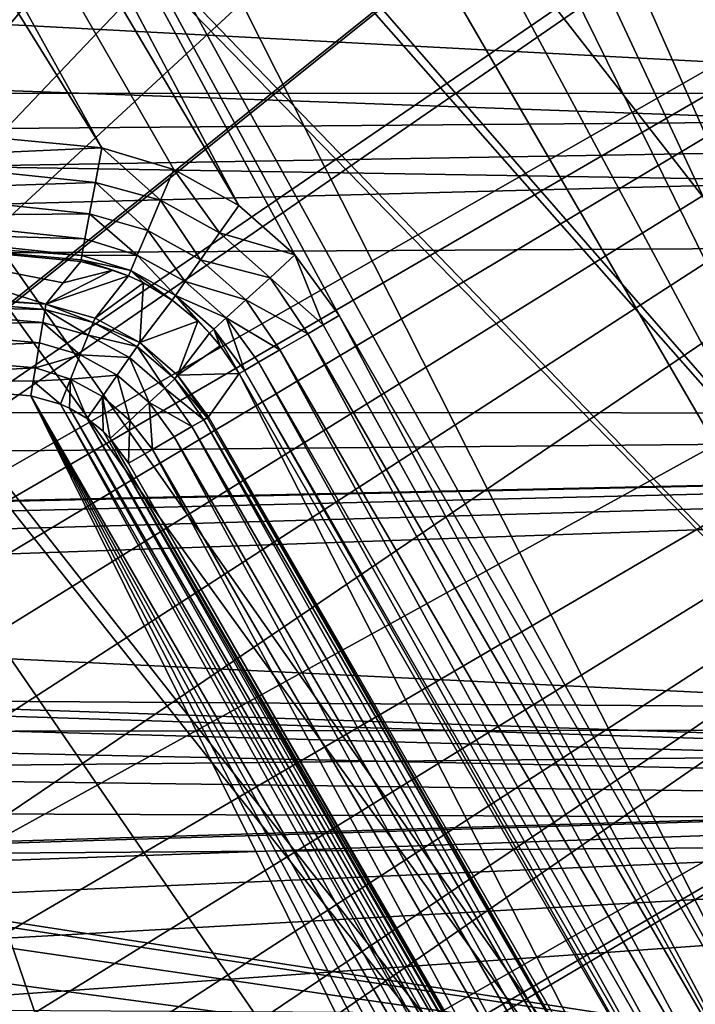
# Model space of a CAD drawing. Header units: millimetres. Extents: x -42.5 to 42.5, y -42.5 to 42.5.
# Tile 65 of 148: x 16.3 to 19.2, y -24.1 to -19.8. Entities that reach past the tile are written whole.
import ezdxf

# ---------------------------------------------------------------- set-up
doc = ezdxf.new("R2010")
doc.units = ezdxf.units.MM
doc.header["$LTSCALE"] = 127.314815
for name, color, linetype in [('100', 7, 'CONTINUOUS'), ('104', 7, 'CONTINUOUS'), ('115', 7, 'CONTINUOUS'), ('140', 7, 'CONTINUOUS'), ('143', 7, 'CONTINUOUS'), ('144', 7, 'CONTINUOUS'), ('145', 7, 'CONTINUOUS'), ('146', 7, 'CONTINUOUS'), ('147', 7, 'CONTINUOUS'), ('148', 7, 'CONTINUOUS'), ('51', 7, 'CONTINUOUS'), ('6', 7, 'CONTINUOUS'), ('63', 7, 'CONTINUOUS'), ('87', 7, 'CONTINUOUS'), ('88', 7, 'CONTINUOUS'), ('9', 7, 'CONTINUOUS')]:
    doc.layers.add(name, color=color, linetype=linetype)

msp = doc.modelspace()

# ---------------------------------------------------------------- linework, layer by layer
at = {"layer": '100', "linetype": 'Continuous'}
for points in [[(16.6295, -20.3812, 33.6), (15.6138, -20.4268, 33.5765), (15.4905, -20.2732, 33.6), (16.6295, -20.3812, 33.6)], [(16.6019, -20.5303, 33.5765), (15.6138, -20.4268, 33.5765), (16.6295, -20.3812, 33.6), (16.6019, -20.5303, 33.5765)], [(16.6019, -20.5303, 33.5765), (15.6102, -20.5646, 33.5077), (15.6138, -20.4268, 33.5765), (16.6019, -20.5303, 33.5765)], [(16.5769, -20.6657, 33.5078), (15.6102, -20.5646, 33.5077), (16.6019, -20.5303, 33.5765), (16.5769, -20.6657, 33.5078)], [(16.5769, -20.6657, 33.5078), (15.6074, -20.6749, 33.4003), (15.6102, -20.5646, 33.5077), (16.5769, -20.6657, 33.5078)], [(16.5568, -20.7743, 33.4004), (15.6074, -20.6749, 33.4003), (16.5769, -20.6657, 33.5078), (16.5568, -20.7743, 33.4004)], [(16.5568, -20.7743, 33.4004), (15.6055, -20.7473, 33.2644), (15.6074, -20.6749, 33.4003), (16.5568, -20.7743, 33.4004)], [(16.5436, -20.8456, 33.2645), (15.4873, -20.7731, 33.1131), (15.6055, -20.7473, 33.2644), (16.5436, -20.8456, 33.2645)], [(16.5436, -20.8456, 33.2645), (15.6055, -20.7473, 33.2644), (16.5568, -20.7743, 33.4004), (16.5436, -20.8456, 33.2645)], [(16.5386, -20.8727, 33.1131), (15.4873, -20.7731, 33.1131), (16.5402, -20.8644, 33.1925), (16.5386, -20.8727, 33.1131)], [(16.5402, -20.8644, 33.1925), (15.4873, -20.7731, 33.1131), (16.5436, -20.8456, 33.2645), (16.5402, -20.8644, 33.1925)]]:
    msp.add_3dface(points, dxfattribs=at)
at = {"layer": '104', "linetype": 'Continuous'}
for points in [[(11.8194, 5.8217, 33.6), (25.7414, -21.4386, 33.6), (11.9941, 5.1273, 33.6), (11.8194, 5.8217, 33.6)], [(27.5271, -19.0918, 33.6), (25.7414, -21.4386, 33.6), (11.8194, 5.8217, 33.6), (27.5271, -19.0918, 33.6)], [(11.9941, 5.1273, 33.6), (25.7414, -21.4386, 33.6), (12.216, 4.4463, 33.6), (11.9941, 5.1273, 33.6)], [(12.216, 4.4463, 33.6), (25.7414, -21.4386, 33.6), (12.4838, 3.7819, 33.6), (12.216, 4.4463, 33.6)], [(12.4838, 3.7819, 33.6), (25.7414, -21.4386, 33.6), (12.7963, 3.1377, 33.6), (12.4838, 3.7819, 33.6)], [(12.7963, 3.1377, 33.6), (25.7414, -21.4386, 33.6), (12.9057, 2.2757, 33.6), (12.7963, 3.1377, 33.6)], [(12.9057, 2.2757, 33.6), (25.7414, -21.4386, 33.6), (13.0977, 1.4282, 33.6), (12.9057, 2.2757, 33.6)], [(13.0977, 1.4282, 33.6), (25.7414, -21.4386, 33.6), (13.0244, 0.7159, 33.6), (13.0977, 1.4282, 33.6)], [(13.0244, 0.7159, 33.6), (25.7414, -21.4386, 33.6), (13, 0, 33.6), (13.0244, 0.7159, 33.6)], [(13, 0, 33.6), (23.754, -23.622, 33.6), (13.0244, -0.7159, 33.6), (13, 0, 33.6)], [(25.7414, -21.4386, 33.6), (23.754, -23.622, 33.6), (13, 0, 33.6), (25.7414, -21.4386, 33.6)], [(13.0244, -0.7159, 33.6), (23.754, -23.622, 33.6), (13.0977, -1.4281, 33.6), (13.0244, -0.7159, 33.6)], [(13.0977, -1.4281, 33.6), (23.754, -23.622, 33.6), (12.9058, -2.2756, 33.6), (13.0977, -1.4281, 33.6)], [(12.9058, -2.2756, 33.6), (23.754, -23.622, 33.6), (12.7963, -3.1376, 33.6), (12.9058, -2.2756, 33.6)], [(12.7963, -3.1376, 33.6), (23.754, -23.622, 33.6), (12.4838, -3.7818, 33.6), (12.7963, -3.1376, 33.6)], [(12.4838, -3.7818, 33.6), (23.754, -23.622, 33.6), (12.216, -4.4463, 33.6), (12.4838, -3.7818, 33.6)], [(12.216, -4.4463, 33.6), (21.581, -25.6222, 33.6), (11.9941, -5.1274, 33.6), (12.216, -4.4463, 33.6)], [(23.754, -23.622, 33.6), (21.581, -25.6222, 33.6), (12.216, -4.4463, 33.6), (23.754, -23.622, 33.6)], [(11.9941, -5.1274, 33.6), (21.581, -25.6222, 33.6), (11.8193, -5.8218, 33.6), (11.9941, -5.1274, 33.6)], [(11.8193, -5.8218, 33.6), (21.581, -25.6222, 33.6), (11.3491, -6.5525, 33.6), (11.8193, -5.8218, 33.6)], [(11.3491, -6.5525, 33.6), (21.581, -25.6222, 33.6), (10.9514, -7.3251, 33.6), (11.3491, -6.5525, 33.6)], [(10.9514, -7.3251, 33.6), (19.7628, -24.756, 33.6), (10.4374, -7.8235, 33.6), (10.9514, -7.3251, 33.6)], [(21.581, -25.6222, 33.6), (19.7628, -24.756, 33.6), (10.9514, -7.3251, 33.6), (21.581, -25.6222, 33.6)], [(10.4374, -7.8235, 33.6), (17.2215, -20.6309, 33.6), (9.9586, -8.3562, 33.6), (10.4374, -7.8235, 33.6)], [(17.4632, -20.8437, 33.6), (17.2215, -20.6309, 33.6), (10.4374, -7.8235, 33.6), (17.4632, -20.8437, 33.6)], [(19.7628, -24.756, 33.6), (17.6555, -21.106, 33.6), (10.4374, -7.8235, 33.6), (19.7628, -24.756, 33.6)], [(17.6555, -21.106, 33.6), (17.4632, -20.8437, 33.6), (10.4374, -7.8235, 33.6), (17.6555, -21.106, 33.6)], [(9.9586, -8.3562, 33.6), (16.6295, -20.3812, 33.6), (9.5171, -8.9203, 33.6), (9.9586, -8.3562, 33.6)], [(17.2215, -20.6309, 33.6), (16.9405, -20.4746, 33.6), (9.9586, -8.3562, 33.6), (17.2215, -20.6309, 33.6)], [(16.9405, -20.4746, 33.6), (16.6295, -20.3812, 33.6), (9.9586, -8.3562, 33.6), (16.9405, -20.4746, 33.6)], [(16.6295, -20.3812, 33.6), (15.4905, -20.2732, 33.6), (9.5171, -8.9203, 33.6), (16.6295, -20.3812, 33.6)]]:
    msp.add_3dface(points, dxfattribs=at)
at = {"layer": '115', "linetype": 'Continuous'}
for points in [[(33.1392, 0.2916, 35.6), (8.0228, -13.8958, 35.6), (13.1399, -23.5295, 35.6), (33.1392, 0.2916, 35.6)], [(33.0364, -2.6218, 35.6), (33.1392, 0.2916, 35.6), (13.1399, -23.5295, 35.6), (33.0364, -2.6218, 35.6)], [(32.6787, -5.5119, 35.6), (33.0364, -2.6218, 35.6), (13.1399, -23.5295, 35.6), (32.6787, -5.5119, 35.6)], [(32.0682, -8.362, 35.6), (32.6787, -5.5119, 35.6), (13.1399, -23.5295, 35.6), (32.0682, -8.362, 35.6)], [(13.45, -23.2961, 35.6), (32.0682, -8.362, 35.6), (13.1399, -23.5295, 35.6), (13.45, -23.2961, 35.6)], [(31.2092, -11.1473, 35.6), (32.0682, -8.362, 35.6), (13.45, -23.2961, 35.6), (31.2092, -11.1473, 35.6)], [(31.2092, -11.1473, 35.6), (13.45, -23.2961, 35.6), (13.8086, -23.1438, 35.6), (31.2092, -11.1473, 35.6)], [(30.1101, -13.844, 35.6), (31.2092, -11.1473, 35.6), (13.8086, -23.1438, 35.6), (30.1101, -13.844, 35.6)], [(14.1928, -23.083, 35.6), (30.1101, -13.844, 35.6), (13.8086, -23.1438, 35.6), (14.1928, -23.083, 35.6)], [(14.5786, -23.1161, 35.6), (30.1101, -13.844, 35.6), (14.1928, -23.083, 35.6), (14.5786, -23.1161, 35.6)], [(14.9432, -23.2399, 35.6), (30.1101, -13.844, 35.6), (14.5786, -23.1161, 35.6), (14.9432, -23.2399, 35.6)], [(15.2673, -23.4469, 35.6), (30.1101, -13.844, 35.6), (14.9432, -23.2399, 35.6), (15.2673, -23.4469, 35.6)], [(15.5331, -23.7259, 35.6), (30.1101, -13.844, 35.6), (15.2673, -23.4469, 35.6), (15.5331, -23.7259, 35.6)], [(28.7772, -16.4366, 35.6), (30.1101, -13.844, 35.6), (15.5331, -23.7259, 35.6), (28.7772, -16.4366, 35.6)], [(15.7244, -24.0603, 35.6), (28.7772, -16.4366, 35.6), (15.5331, -23.7259, 35.6), (15.7244, -24.0603, 35.6)], [(15.6033, -25.5349, 35.6), (28.7772, -16.4366, 35.6), (15.7674, -25.1887, 35.6), (15.6033, -25.5349, 35.6)], [(27.221, -18.9023, 35.6), (28.7772, -16.4366, 35.6), (15.6033, -25.5349, 35.6), (27.221, -18.9023, 35.6)], [(15.8301, -24.4313, 35.6), (28.7772, -16.4366, 35.6), (15.7244, -24.0603, 35.6), (15.8301, -24.4313, 35.6)], [(15.7674, -25.1887, 35.6), (28.7772, -16.4366, 35.6), (15.8443, -24.8144, 35.6), (15.7674, -25.1887, 35.6)], [(15.8443, -24.8144, 35.6), (28.7772, -16.4366, 35.6), (15.8301, -24.4313, 35.6), (15.8443, -24.8144, 35.6)], [(25.4556, -21.22, 35.6), (27.221, -18.9023, 35.6), (15.05, -26.0674, 35.6), (25.4556, -21.22, 35.6)], [(15.05, -26.0674, 35.6), (27.221, -18.9023, 35.6), (15.3601, -25.8339, 35.6), (15.05, -26.0674, 35.6)], [(15.3601, -25.8339, 35.6), (27.221, -18.9023, 35.6), (15.6033, -25.5349, 35.6), (15.3601, -25.8339, 35.6)], [(13.1223, -30.2712, 35.6), (25.4556, -21.22, 35.6), (15.05, -26.0674, 35.6), (13.1223, -30.2712, 35.6)], [(23.4911, -23.3764, 35.6), (25.4556, -21.22, 35.6), (13.1223, -30.2712, 35.6), (23.4911, -23.3764, 35.6)], [(21.3437, -25.3521, 35.6), (23.4911, -23.3764, 35.6), (13.1223, -30.2712, 35.6), (21.3437, -25.3521, 35.6)]]:
    msp.add_3dface(points, dxfattribs=at)
at = {"layer": '140', "linetype": 'Continuous'}
for points in [[(15.4034, -21.3805, 24.8), (16.323, -21.4516, 24.8), (18.5392, -25.935, 24.8), (15.4034, -21.3805, 24.8)], [(17.26, -26.8034, 24.8), (15.4034, -21.3805, 24.8), (18.5392, -25.935, 24.8), (17.26, -26.8034, 24.8)], [(15.4034, -21.3805, 24.8), (17.26, -26.8034, 24.8), (15.9788, -23.9359, 24.8), (15.4034, -21.3805, 24.8)], [(18.7523, -25.656, 24.8), (16.323, -21.4516, 24.8), (16.4508, -21.4878, 24.8), (18.7523, -25.656, 24.8)], [(18.7149, -25.7376, 24.8), (16.323, -21.4516, 24.8), (18.7523, -25.656, 24.8), (18.7149, -25.7376, 24.8)], [(18.6671, -25.8109, 24.8), (16.323, -21.4516, 24.8), (18.7149, -25.7376, 24.8), (18.6671, -25.8109, 24.8)], [(18.6086, -25.8765, 24.8), (16.323, -21.4516, 24.8), (18.6671, -25.8109, 24.8), (18.6086, -25.8765, 24.8)], [(18.5392, -25.935, 24.8), (16.323, -21.4516, 24.8), (18.6086, -25.8765, 24.8), (18.5392, -25.935, 24.8)], [(16.4907, -21.5057, 24.8), (18.7773, -25.571, 24.8), (16.4508, -21.4878, 24.8), (16.4907, -21.5057, 24.8)], [(18.7773, -25.571, 24.8), (18.7523, -25.656, 24.8), (16.4508, -21.4878, 24.8), (18.7773, -25.571, 24.8)], [(16.5664, -21.5503, 24.8), (18.7889, -25.4834, 24.8), (16.4907, -21.5057, 24.8), (16.5664, -21.5503, 24.8)], [(18.7889, -25.4834, 24.8), (18.7773, -25.571, 24.8), (16.4907, -21.5057, 24.8), (18.7889, -25.4834, 24.8)], [(16.635, -21.6054, 24.8), (18.7878, -25.3944, 24.8), (16.5664, -21.5503, 24.8), (16.635, -21.6054, 24.8)], [(18.7878, -25.3944, 24.8), (18.7889, -25.4834, 24.8), (16.5664, -21.5503, 24.8), (18.7878, -25.3944, 24.8)], [(16.6658, -21.6364, 24.8), (18.7743, -25.309, 24.8), (16.635, -21.6054, 24.8), (16.6658, -21.6364, 24.8)], [(18.7743, -25.309, 24.8), (18.7878, -25.3944, 24.8), (16.635, -21.6054, 24.8), (18.7743, -25.309, 24.8)], [(18.7484, -25.2267, 24.8), (18.7743, -25.309, 24.8), (16.6658, -21.6364, 24.8), (18.7484, -25.2267, 24.8)], [(16.7451, -21.7435, 24.8), (18.7484, -25.2267, 24.8), (16.6658, -21.6364, 24.8), (16.7451, -21.7435, 24.8)], [(18.71, -25.1468, 24.8), (18.7484, -25.2267, 24.8), (16.7451, -21.7435, 24.8), (18.71, -25.1468, 24.8)], [(17.26, -26.8034, 24.8), (16.1066, -24.3693, 24.8), (15.9788, -23.9359, 24.8), (17.26, -26.8034, 24.8)]]:
    msp.add_3dface(points, dxfattribs=at)
at = {"layer": '143', "linetype": 'Continuous'}
for points in [[(17.2226, -21.3559, 33.1131), (19.0564, -24.9471, 25.1895), (17.0914, -21.5436, 25.1896), (17.2226, -21.3559, 33.1131)], [(19.3299, -25.0059, 33.1131), (19.0564, -24.9471, 25.1895), (17.2226, -21.3559, 33.1131), (19.3299, -25.0059, 33.1131)]]:
    msp.add_3dface(points, dxfattribs=at)
at = {"layer": '144', "linetype": 'Continuous'}
for points in [[(16.4633, -20.9645, 29.1532), (16.5386, -20.8727, 33.1131), (16.6779, -20.909, 33.1138), (16.4633, -20.9645, 29.1532)], [(16.7451, -20.9345, 33.1141), (16.3879, -21.057, 25.1895), (16.6779, -20.909, 33.1138), (16.7451, -20.9345, 33.1141)], [(16.3879, -21.057, 25.1895), (16.4633, -20.9645, 29.1532), (16.6779, -20.909, 33.1138), (16.3879, -21.057, 25.1895)], [(16.6003, -21.117, 25.1881), (16.3879, -21.057, 25.1895), (16.7451, -20.9345, 33.1141), (16.6003, -21.117, 25.1881)], [(16.8105, -20.9649, 33.1143), (16.6003, -21.117, 25.1881), (16.7451, -20.9345, 33.1141), (16.8105, -20.9649, 33.1143)], [(16.7935, -21.2215, 25.1875), (16.6003, -21.117, 25.1881), (16.8105, -20.9649, 33.1143), (16.7935, -21.2215, 25.1875)], [(16.9334, -21.039, 33.1144), (16.7935, -21.2215, 25.1875), (16.8105, -20.9649, 33.1143), (16.9334, -21.039, 33.1144)], [(17.0449, -21.1305, 33.1143), (16.7935, -21.2215, 25.1875), (16.9334, -21.039, 33.1144), (17.0449, -21.1305, 33.1143)], [(16.9572, -21.3627, 25.188), (16.7935, -21.2215, 25.1875), (17.0449, -21.1305, 33.1143), (16.9572, -21.3627, 25.188)], [(17.0951, -21.1817, 33.1141), (16.9572, -21.3627, 25.188), (17.0449, -21.1305, 33.1143), (17.0951, -21.1817, 33.1141)], [(17.1419, -21.2368, 33.1138), (16.9572, -21.3627, 25.188), (17.0951, -21.1817, 33.1141), (17.1419, -21.2368, 33.1138)], [(17.2226, -21.3559, 33.1131), (16.9572, -21.3627, 25.188), (17.1419, -21.2368, 33.1138), (17.2226, -21.3559, 33.1131)], [(17.2226, -21.3559, 33.1131), (17.0914, -21.5436, 25.1896), (16.9572, -21.3627, 25.188), (17.2226, -21.3559, 33.1131)]]:
    msp.add_3dface(points, dxfattribs=at)
at = {"layer": '145', "linetype": 'Continuous'}
for points in [[(16.3749, -21.136, 24.9598), (16.3843, -21.0788, 25.0684), (16.5707, -21.1899, 24.9616), (16.3749, -21.136, 24.9598)], [(16.3843, -21.0788, 25.0684), (16.3879, -21.057, 25.1895), (16.5925, -21.136, 25.073), (16.3843, -21.0788, 25.0684)], [(16.5707, -21.1899, 24.9616), (16.3843, -21.0788, 25.0684), (16.5925, -21.136, 25.073), (16.5707, -21.1899, 24.9616)], [(16.3879, -21.057, 25.1895), (16.6003, -21.117, 25.1881), (16.5925, -21.136, 25.073), (16.3879, -21.057, 25.1895)], [(16.3605, -21.2231, 24.8738), (16.3749, -21.136, 24.9598), (16.5361, -21.2757, 24.8718), (16.3605, -21.2231, 24.8738)], [(16.5361, -21.2757, 24.8718), (16.3749, -21.136, 24.9598), (16.5707, -21.1899, 24.9616), (16.5361, -21.2757, 24.8718)], [(16.5707, -21.1899, 24.9616), (16.5925, -21.136, 25.073), (16.7818, -21.2385, 25.0726), (16.5707, -21.1899, 24.9616)], [(16.6003, -21.117, 25.1881), (16.7935, -21.2215, 25.1875), (16.5925, -21.136, 25.073), (16.6003, -21.117, 25.1881)], [(16.5925, -21.136, 25.073), (16.7935, -21.2215, 25.1875), (16.7818, -21.2385, 25.0726), (16.5925, -21.136, 25.073)], [(16.5361, -21.2757, 24.8718), (16.5707, -21.1899, 24.9616), (16.7487, -21.2864, 24.9613), (16.5361, -21.2757, 24.8718)], [(16.5707, -21.1899, 24.9616), (16.7818, -21.2385, 25.0726), (16.7487, -21.2864, 24.9613), (16.5707, -21.1899, 24.9616)], [(16.3426, -21.3319, 24.8188), (16.3605, -21.2231, 24.8738), (16.5361, -21.2757, 24.8718), (16.3426, -21.3319, 24.8188)], [(16.7818, -21.2385, 25.0726), (16.9021, -21.4189, 24.9616), (16.7487, -21.2864, 24.9613), (16.7818, -21.2385, 25.0726)], [(16.7935, -21.2215, 25.1875), (16.9448, -21.3795, 25.073), (16.7818, -21.2385, 25.0726), (16.7935, -21.2215, 25.1875)], [(16.9448, -21.3795, 25.073), (16.9021, -21.4189, 24.9616), (16.7818, -21.2385, 25.0726), (16.9448, -21.3795, 25.073)], [(16.7935, -21.2215, 25.1875), (16.9572, -21.3627, 25.188), (16.9448, -21.3795, 25.073), (16.7935, -21.2215, 25.1875)], [(16.4937, -21.3805, 24.8171), (16.3426, -21.3319, 24.8188), (16.5361, -21.2757, 24.8718), (16.4937, -21.3805, 24.8171)], [(16.4937, -21.3805, 24.8171), (16.5361, -21.2757, 24.8718), (16.6962, -21.3624, 24.8717), (16.4937, -21.3805, 24.8171)], [(16.5361, -21.2757, 24.8718), (16.7487, -21.2864, 24.9613), (16.6962, -21.3624, 24.8717), (16.5361, -21.2757, 24.8718)], [(16.7487, -21.2864, 24.9613), (16.8341, -21.4817, 24.8718), (16.6962, -21.3624, 24.8717), (16.7487, -21.2864, 24.9613)], [(16.9021, -21.4189, 24.9616), (16.8341, -21.4817, 24.8718), (16.7487, -21.2864, 24.9613), (16.9021, -21.4189, 24.9616)], [(16.3333, -21.3888, 24.8051), (16.3426, -21.3319, 24.8188), (16.4937, -21.3805, 24.8171), (16.3333, -21.3888, 24.8051)], [(16.323, -21.4516, 24.8), (16.3333, -21.3888, 24.8051), (16.4508, -21.4878, 24.8), (16.323, -21.4516, 24.8)], [(16.4508, -21.4878, 24.8), (16.3333, -21.3888, 24.8051), (16.4937, -21.3805, 24.8171), (16.4508, -21.4878, 24.8)], [(16.4907, -21.5057, 24.8), (16.4508, -21.4878, 24.8), (16.4937, -21.3805, 24.8171), (16.4907, -21.5057, 24.8)], [(16.5664, -21.5503, 24.8), (16.4907, -21.5057, 24.8), (16.4937, -21.3805, 24.8171), (16.5664, -21.5503, 24.8)], [(16.4937, -21.3805, 24.8171), (16.6962, -21.3624, 24.8717), (16.632, -21.4553, 24.817), (16.4937, -21.3805, 24.8171)], [(16.5664, -21.5503, 24.8), (16.4937, -21.3805, 24.8171), (16.632, -21.4553, 24.817), (16.5664, -21.5503, 24.8)], [(16.6962, -21.3624, 24.8717), (16.7511, -21.5583, 24.8171), (16.632, -21.4553, 24.817), (16.6962, -21.3624, 24.8717)], [(16.8341, -21.4817, 24.8718), (16.7511, -21.5583, 24.8171), (16.6962, -21.3624, 24.8717), (16.8341, -21.4817, 24.8718)], [(16.9448, -21.3795, 25.073), (17.0711, -21.5553, 25.0649), (16.9021, -21.4189, 24.9616), (16.9448, -21.3795, 25.073)], [(16.9572, -21.3627, 25.188), (17.0855, -21.547, 25.1261), (16.9448, -21.3795, 25.073), (16.9572, -21.3627, 25.188)], [(17.0855, -21.547, 25.1261), (17.0711, -21.5553, 25.0649), (16.9448, -21.3795, 25.073), (17.0855, -21.547, 25.1261)], [(16.9572, -21.3627, 25.188), (17.0914, -21.5436, 25.1896), (17.0855, -21.547, 25.1261), (16.9572, -21.3627, 25.188)], [(16.9021, -21.4189, 24.9616), (17.0191, -21.5853, 24.9553), (16.8341, -21.4817, 24.8718), (16.9021, -21.4189, 24.9616)], [(17.0711, -21.5553, 25.0649), (17.0191, -21.5853, 24.9553), (16.9021, -21.4189, 24.9616), (17.0711, -21.5553, 25.0649)], [(16.635, -21.6054, 24.8), (16.5664, -21.5503, 24.8), (16.632, -21.4553, 24.817), (16.635, -21.6054, 24.8)], [(16.6658, -21.6364, 24.8), (16.635, -21.6054, 24.8), (16.632, -21.4553, 24.817), (16.6658, -21.6364, 24.8)], [(16.7511, -21.5583, 24.8171), (16.6658, -21.6364, 24.8), (16.632, -21.4553, 24.817), (16.7511, -21.5583, 24.8171)], [(16.8341, -21.4817, 24.8718), (16.8493, -21.6834, 24.8185), (16.7511, -21.5583, 24.8171), (16.8341, -21.4817, 24.8718)], [(17.0191, -21.5853, 24.9553), (16.9426, -21.6295, 24.8714), (16.8341, -21.4817, 24.8718), (17.0191, -21.5853, 24.9553)], [(16.9426, -21.6295, 24.8714), (16.8493, -21.6834, 24.8185), (16.8341, -21.4817, 24.8718), (16.9426, -21.6295, 24.8714)], [(16.7451, -21.7435, 24.8), (16.6658, -21.6364, 24.8), (16.7511, -21.5583, 24.8171), (16.7451, -21.7435, 24.8)], [(16.8493, -21.6834, 24.8185), (16.7451, -21.7435, 24.8), (16.7511, -21.5583, 24.8171), (16.8493, -21.6834, 24.8185)]]:
    msp.add_3dface(points, dxfattribs=at)
at = {"layer": '146', "linetype": 'Continuous'}
for points in [[(18.9894, -24.9857, 24.9635), (17.0191, -21.5853, 24.9553), (17.0711, -21.5553, 25.0649), (18.9894, -24.9857, 24.9635)], [(19.0388, -24.9572, 25.0738), (17.0711, -21.5553, 25.0649), (17.0855, -21.547, 25.1261), (19.0388, -24.9572, 25.0738)], [(19.0388, -24.9572, 25.0738), (18.9894, -24.9857, 24.9635), (17.0711, -21.5553, 25.0649), (19.0388, -24.9572, 25.0738)], [(17.0914, -21.5436, 25.1896), (19.0388, -24.9572, 25.0738), (17.0855, -21.547, 25.1261), (17.0914, -21.5436, 25.1896)], [(19.0564, -24.9471, 25.1895), (19.0388, -24.9572, 25.0738), (17.0914, -21.5436, 25.1896), (19.0564, -24.9471, 25.1895)], [(18.9148, -25.0288, 24.8773), (16.9426, -21.6295, 24.8714), (17.0191, -21.5853, 24.9553), (18.9148, -25.0288, 24.8773)], [(18.9894, -24.9857, 24.9635), (18.9148, -25.0288, 24.8773), (17.0191, -21.5853, 24.9553), (18.9894, -24.9857, 24.9635)], [(18.8186, -25.0844, 24.8201), (16.8493, -21.6834, 24.8185), (16.9426, -21.6295, 24.8714), (18.8186, -25.0844, 24.8201)], [(18.9148, -25.0288, 24.8773), (18.8186, -25.0844, 24.8201), (16.9426, -21.6295, 24.8714), (18.9148, -25.0288, 24.8773)], [(18.71, -25.1468, 24.8), (16.7451, -21.7435, 24.8), (16.8493, -21.6834, 24.8185), (18.71, -25.1468, 24.8)], [(18.8186, -25.0844, 24.8201), (18.71, -25.1468, 24.8), (16.8493, -21.6834, 24.8185), (18.8186, -25.0844, 24.8201)]]:
    msp.add_3dface(points, dxfattribs=at)
at = {"layer": '147', "linetype": 'Continuous'}
for points in [[(16.6019, -20.5303, 33.5765), (16.6295, -20.3812, 33.6), (16.8828, -20.6073, 33.5786), (16.6019, -20.5303, 33.5765)], [(16.6295, -20.3812, 33.6), (16.9405, -20.4746, 33.6), (16.8828, -20.6073, 33.5786), (16.6295, -20.3812, 33.6)], [(16.8828, -20.6073, 33.5786), (16.9405, -20.4746, 33.6), (17.1385, -20.7489, 33.5787), (16.8828, -20.6073, 33.5786)], [(16.9405, -20.4746, 33.6), (17.2215, -20.6309, 33.6), (17.1385, -20.7489, 33.5787), (16.9405, -20.4746, 33.6)], [(16.5769, -20.6657, 33.5078), (16.6019, -20.5303, 33.5765), (16.8279, -20.7377, 33.5101), (16.5769, -20.6657, 33.5078)], [(16.8279, -20.7377, 33.5101), (16.6019, -20.5303, 33.5765), (16.8828, -20.6073, 33.5786), (16.8279, -20.7377, 33.5101)], [(16.8279, -20.7377, 33.5101), (16.8828, -20.6073, 33.5786), (17.0569, -20.8645, 33.5101), (16.8279, -20.7377, 33.5101)], [(17.0569, -20.8645, 33.5101), (16.8828, -20.6073, 33.5786), (17.1385, -20.7489, 33.5787), (17.0569, -20.8645, 33.5101)], [(16.5568, -20.7743, 33.4004), (16.5769, -20.6657, 33.5078), (16.783, -20.8443, 33.3976), (16.5568, -20.7743, 33.4004)], [(16.783, -20.8443, 33.3976), (16.5769, -20.6657, 33.5078), (16.8279, -20.7377, 33.5101), (16.783, -20.8443, 33.3976)], [(17.2215, -20.6309, 33.6), (17.4632, -20.8437, 33.6), (17.1385, -20.7489, 33.5787), (17.2215, -20.6309, 33.6)], [(16.783, -20.8443, 33.3976), (16.8279, -20.7377, 33.5101), (16.9902, -20.959, 33.3978), (16.783, -20.8443, 33.3976)], [(16.9902, -20.959, 33.3978), (16.8279, -20.7377, 33.5101), (17.0569, -20.8645, 33.5101), (16.9902, -20.959, 33.3978)], [(17.3572, -20.942, 33.5786), (17.0569, -20.8645, 33.5101), (17.1385, -20.7489, 33.5787), (17.3572, -20.942, 33.5786)], [(17.4632, -20.8437, 33.6), (17.3572, -20.942, 33.5786), (17.1385, -20.7489, 33.5787), (17.4632, -20.8437, 33.6)], [(16.5436, -20.8456, 33.2645), (16.5568, -20.7743, 33.4004), (16.783, -20.8443, 33.3976), (16.5436, -20.8456, 33.2645)], [(16.5386, -20.8727, 33.1131), (16.5402, -20.8644, 33.1925), (16.6779, -20.909, 33.1138), (16.5386, -20.8727, 33.1131)], [(16.5402, -20.8644, 33.1925), (16.5436, -20.8456, 33.2645), (16.7548, -20.9112, 33.2581), (16.5402, -20.8644, 33.1925)], [(16.7451, -20.9345, 33.1141), (16.5402, -20.8644, 33.1925), (16.7548, -20.9112, 33.2581), (16.7451, -20.9345, 33.1141)], [(16.5402, -20.8644, 33.1925), (16.7451, -20.9345, 33.1141), (16.6779, -20.909, 33.1138), (16.5402, -20.8644, 33.1925)], [(16.7548, -20.9112, 33.2581), (16.5436, -20.8456, 33.2645), (16.783, -20.8443, 33.3976), (16.7548, -20.9112, 33.2581)], [(16.7548, -20.9112, 33.2581), (16.783, -20.8443, 33.3976), (16.9483, -21.0183, 33.2583), (16.7548, -20.9112, 33.2581)], [(16.9483, -21.0183, 33.2583), (16.783, -20.8443, 33.3976), (16.9902, -20.959, 33.3978), (16.9483, -21.0183, 33.2583)], [(17.2527, -21.0374, 33.5101), (16.9902, -20.959, 33.3978), (17.0569, -20.8645, 33.5101), (17.2527, -21.0374, 33.5101)], [(17.3572, -20.942, 33.5786), (17.2527, -21.0374, 33.5101), (17.0569, -20.8645, 33.5101), (17.3572, -20.942, 33.5786)], [(17.4632, -20.8437, 33.6), (17.5865, -21.1458, 33.5936), (17.3572, -20.942, 33.5786), (17.4632, -20.8437, 33.6)], [(17.4632, -20.8437, 33.6), (17.6555, -21.106, 33.6), (17.5865, -21.1458, 33.5936), (17.4632, -20.8437, 33.6)], [(16.8105, -20.9649, 33.1143), (16.7451, -20.9345, 33.1141), (16.7548, -20.9112, 33.2581), (16.8105, -20.9649, 33.1143)], [(16.9334, -21.039, 33.1144), (16.8105, -20.9649, 33.1143), (16.7548, -20.9112, 33.2581), (16.9334, -21.039, 33.1144)], [(16.9334, -21.039, 33.1144), (16.7548, -20.9112, 33.2581), (16.9483, -21.0183, 33.2583), (16.9334, -21.039, 33.1144)], [(17.1673, -21.1154, 33.3976), (16.9483, -21.0183, 33.2583), (16.9902, -20.959, 33.3978), (17.1673, -21.1154, 33.3976)], [(17.2527, -21.0374, 33.5101), (17.1673, -21.1154, 33.3976), (16.9902, -20.959, 33.3978), (17.2527, -21.0374, 33.5101)], [(17.3572, -20.942, 33.5786), (17.5199, -21.1843, 33.5749), (17.2527, -21.0374, 33.5101), (17.3572, -20.942, 33.5786)], [(17.5865, -21.1458, 33.5936), (17.5199, -21.1843, 33.5749), (17.3572, -20.942, 33.5786), (17.5865, -21.1458, 33.5936)], [(17.0449, -21.1305, 33.1143), (16.9334, -21.039, 33.1144), (16.9483, -21.0183, 33.2583), (17.0449, -21.1305, 33.1143)], [(17.0951, -21.1817, 33.1141), (17.0449, -21.1305, 33.1143), (16.9483, -21.0183, 33.2583), (17.0951, -21.1817, 33.1141)], [(17.1137, -21.1644, 33.2581), (17.0951, -21.1817, 33.1141), (16.9483, -21.0183, 33.2583), (17.1137, -21.1644, 33.2581)], [(17.1673, -21.1154, 33.3976), (17.1137, -21.1644, 33.2581), (16.9483, -21.0183, 33.2583), (17.1673, -21.1154, 33.3976)], [(17.2527, -21.0374, 33.5101), (17.3995, -21.2537, 33.5033), (17.1673, -21.1154, 33.3976), (17.2527, -21.0374, 33.5101)], [(17.5199, -21.1843, 33.5749), (17.3995, -21.2537, 33.5033), (17.2527, -21.0374, 33.5101), (17.5199, -21.1843, 33.5749)], [(17.1673, -21.1154, 33.3976), (17.246, -21.3424, 33.2628), (17.1137, -21.1644, 33.2581), (17.1673, -21.1154, 33.3976)], [(17.3063, -21.3076, 33.3957), (17.246, -21.3424, 33.2628), (17.1673, -21.1154, 33.3976), (17.3063, -21.3076, 33.3957)], [(17.3995, -21.2537, 33.5033), (17.3063, -21.3076, 33.3957), (17.1673, -21.1154, 33.3976), (17.3995, -21.2537, 33.5033)], [(17.1419, -21.2368, 33.1138), (17.0951, -21.1817, 33.1141), (17.1137, -21.1644, 33.2581), (17.1419, -21.2368, 33.1138)], [(17.246, -21.3424, 33.2628), (17.2226, -21.3559, 33.1131), (17.1137, -21.1644, 33.2581), (17.246, -21.3424, 33.2628)], [(17.2226, -21.3559, 33.1131), (17.1419, -21.2368, 33.1138), (17.1137, -21.1644, 33.2581), (17.2226, -21.3559, 33.1131)]]:
    msp.add_3dface(points, dxfattribs=at)
at = {"layer": '148', "linetype": 'Continuous'}
for points in [[(17.5865, -21.1458, 33.5936), (17.6555, -21.106, 33.6), (19.6326, -24.8312, 33.5769), (17.5865, -21.1458, 33.5936)], [(17.6555, -21.106, 33.6), (19.7628, -24.756, 33.6), (19.6326, -24.8312, 33.5769), (17.6555, -21.106, 33.6)], [(17.5199, -21.1843, 33.5749), (17.5865, -21.1458, 33.5936), (19.6326, -24.8312, 33.5769), (17.5199, -21.1843, 33.5749)], [(17.3995, -21.2537, 33.5033), (17.5199, -21.1843, 33.5749), (19.5152, -24.8989, 33.5102), (17.3995, -21.2537, 33.5033)], [(19.5152, -24.8989, 33.5102), (17.5199, -21.1843, 33.5749), (19.6326, -24.8312, 33.5769), (19.5152, -24.8989, 33.5102)], [(17.3063, -21.3076, 33.3957), (17.3995, -21.2537, 33.5033), (19.4149, -24.9568, 33.3977), (17.3063, -21.3076, 33.3957)], [(19.4149, -24.9568, 33.3977), (17.3995, -21.2537, 33.5033), (19.5152, -24.8989, 33.5102), (19.4149, -24.9568, 33.3977)], [(19.3299, -25.0059, 33.1131), (17.2226, -21.3559, 33.1131), (17.246, -21.3424, 33.2628), (19.3299, -25.0059, 33.1131)], [(17.246, -21.3424, 33.2628), (17.3063, -21.3076, 33.3957), (19.3521, -24.9931, 33.2584), (17.246, -21.3424, 33.2628)], [(19.3299, -25.0059, 33.1131), (17.246, -21.3424, 33.2628), (19.3521, -24.9931, 33.2584), (19.3299, -25.0059, 33.1131)], [(19.3521, -24.9931, 33.2584), (17.3063, -21.3076, 33.3957), (19.4149, -24.9568, 33.3977), (19.3521, -24.9931, 33.2584)]]:
    msp.add_3dface(points, dxfattribs=at)
at = {"layer": '51', "linetype": 'Continuous'}
for points in [[(12.8418, -9.6261, 36.185), (31.8203, -21.4575, 50), (13.4208, -8.8008, 36.185), (12.8418, -9.6261, 36.185)], [(31.8203, -21.4575, 50), (33.4831, -18.7572, 50), (13.4208, -8.8008, 36.185), (31.8203, -21.4575, 50)], [(12.2117, -10.4138, 36.185), (29.9396, -24.012, 50), (12.8418, -9.6261, 36.185), (12.2117, -10.4138, 36.185)], [(29.9396, -24.012, 50), (31.8203, -21.4575, 50), (12.8418, -9.6261, 36.185), (29.9396, -24.012, 50)], [(11.5335, -11.1603, 36.185), (27.8549, -26.4019, 50), (12.2117, -10.4138, 36.185), (11.5335, -11.1603, 36.185)], [(27.8549, -26.4019, 50), (29.9396, -24.012, 50), (12.2117, -10.4138, 36.185), (27.8549, -26.4019, 50)], [(10.8098, -11.8626, 36.185), (27.8549, -26.4019, 50), (11.5335, -11.1603, 36.185), (10.8098, -11.8626, 36.185)], [(10.0441, -12.5176, 36.185), (25.5792, -28.6122, 50), (10.8098, -11.8626, 36.185), (10.0441, -12.5176, 36.185)], [(25.5792, -28.6122, 50), (27.8549, -26.4019, 50), (10.8098, -11.8626, 36.185), (25.5792, -28.6122, 50)], [(9.2389, -13.1231, 36.185), (23.129, -30.6269, 50), (10.0441, -12.5176, 36.185), (9.2389, -13.1231, 36.185)], [(23.129, -30.6269, 50), (25.5792, -28.6122, 50), (10.0441, -12.5176, 36.185), (23.129, -30.6269, 50)], [(8.397, -13.6772, 36.185), (20.5209, -32.4322, 50), (9.2389, -13.1231, 36.185), (8.397, -13.6772, 36.185)], [(20.5209, -32.4322, 50), (23.129, -30.6269, 50), (9.2389, -13.1231, 36.185), (20.5209, -32.4322, 50)], [(7.5217, -14.1773, 36.185), (20.5209, -32.4322, 50), (8.397, -13.6772, 36.185), (7.5217, -14.1773, 36.185)], [(6.617, -14.6215, 36.185), (17.7728, -34.0159, 50), (7.5217, -14.1773, 36.185), (6.617, -14.6215, 36.185)], [(17.7728, -34.0159, 50), (20.5209, -32.4322, 50), (7.5217, -14.1773, 36.185), (17.7728, -34.0159, 50)], [(14.9036, -35.3672, 50), (17.7728, -34.0159, 50), (6.617, -14.6215, 36.185), (14.9036, -35.3672, 50)]]:
    msp.add_3dface(points, dxfattribs=at)
at = {"layer": '6', "linetype": 'Continuous'}
for points in [[(-18.2544, -20.142, 24.8), (35.1173, -18.73, 24.8), (-18.5406, -19.7264, 24.8), (-18.2544, -20.142, 24.8)], [(34.3236, -20.1477, 24.8), (35.1173, -18.73, 24.8), (-18.2544, -20.142, 24.8), (34.3236, -20.1477, 24.8)], [(-18.0041, -20.5802, 24.8), (34.3236, -20.1477, 24.8), (-18.2544, -20.142, 24.8), (-18.0041, -20.5802, 24.8)], [(-17.7915, -21.0378, 24.8), (34.3236, -20.1477, 24.8), (-18.0041, -20.5802, 24.8), (-17.7915, -21.0378, 24.8)], [(-17.6181, -21.5117, 24.8), (34.3236, -20.1477, 24.8), (-17.7915, -21.0378, 24.8), (-17.6181, -21.5117, 24.8)], [(33.4724, -21.5322, 24.8), (34.3236, -20.1477, 24.8), (-17.6181, -21.5117, 24.8), (33.4724, -21.5322, 24.8)], [(-17.4851, -21.9987, 24.8), (33.4724, -21.5322, 24.8), (-17.6181, -21.5117, 24.8), (-17.4851, -21.9987, 24.8)], [(33.4724, -21.5322, 24.8), (-17.4851, -21.9987, 24.8), (-0.151, -22.2592, 24.8), (33.4724, -21.5322, 24.8)], [(0.1505, -22.2591, 24.8), (33.4724, -21.5322, 24.8), (-0.151, -22.2592, 24.8), (0.1505, -22.2591, 24.8)], [(0.4434, -22.3313, 24.8), (33.4724, -21.5322, 24.8), (0.1505, -22.2591, 24.8), (0.4434, -22.3313, 24.8)], [(0.7102, -22.4713, 24.8), (33.4724, -21.5322, 24.8), (0.4434, -22.3313, 24.8), (0.7102, -22.4713, 24.8)], [(0.9355, -22.6709, 24.8), (33.4724, -21.5322, 24.8), (0.7102, -22.4713, 24.8), (0.9355, -22.6709, 24.8)], [(32.5656, -22.8807, 24.8), (33.4724, -21.5322, 24.8), (0.9355, -22.6709, 24.8), (32.5656, -22.8807, 24.8)], [(1.1068, -22.9191, 24.8), (32.5656, -22.8807, 24.8), (0.9355, -22.6709, 24.8), (1.1068, -22.9191, 24.8)], [(1.2137, -23.2008, 24.8), (32.5656, -22.8807, 24.8), (1.1068, -22.9191, 24.8), (1.2137, -23.2008, 24.8)], [(14.099, -23.4409, 24.8), (32.5656, -22.8807, 24.8), (1.2137, -23.2008, 24.8), (14.099, -23.4409, 24.8)], [(14.4005, -23.4408, 24.8), (32.5656, -22.8807, 24.8), (14.099, -23.4409, 24.8), (14.4005, -23.4408, 24.8)], [(14.6934, -23.513, 24.8), (32.5656, -22.8807, 24.8), (14.4005, -23.4408, 24.8), (14.6934, -23.513, 24.8)], [(14.9602, -23.653, 24.8), (32.5656, -22.8807, 24.8), (14.6934, -23.513, 24.8), (14.9602, -23.653, 24.8)], [(15.1855, -23.8527, 24.8), (32.5656, -22.8807, 24.8), (14.9602, -23.653, 24.8), (15.1855, -23.8527, 24.8)], [(15.3568, -24.1008, 24.8), (32.5656, -22.8807, 24.8), (15.1855, -23.8527, 24.8), (15.3568, -24.1008, 24.8)], [(31.6045, -24.1908, 24.8), (32.5656, -22.8807, 24.8), (15.3568, -24.1008, 24.8), (31.6045, -24.1908, 24.8)]]:
    msp.add_3dface(points, dxfattribs=at)
at = {"layer": '63', "linetype": 'Continuous'}
for points in [[(15.1014, -10.2602, 36.0224), (15.6727, -9.3644, 36.0224), (31.0119, -20.9241, 47.8721), (15.1014, -10.2602, 36.0224)], [(31.0119, -20.9241, 47.8721), (15.6727, -9.3644, 36.0224), (32.6334, -18.2925, 47.8721), (31.0119, -20.9241, 47.8721)], [(14.479, -11.1213, 36.0224), (15.1014, -10.2602, 36.0224), (29.1778, -23.4139, 47.8721), (14.479, -11.1213, 36.0224)], [(29.1778, -23.4139, 47.8721), (15.1014, -10.2602, 36.0224), (31.0119, -20.9241, 47.8721), (29.1778, -23.4139, 47.8721)], [(13.808, -11.9442, 36.0224), (14.479, -11.1213, 36.0224), (29.1778, -23.4139, 47.8721), (13.808, -11.9442, 36.0224)], [(13.0903, -12.7267, 36.0224), (13.808, -11.9442, 36.0224), (27.144, -25.744, 47.8721), (13.0903, -12.7267, 36.0224)], [(27.144, -25.744, 47.8721), (13.808, -11.9442, 36.0224), (29.1778, -23.4139, 47.8721), (27.144, -25.744, 47.8721)], [(12.3284, -13.4661, 36.0224), (13.0903, -12.7267, 36.0224), (24.9255, -27.8975, 47.8721), (12.3284, -13.4661, 36.0224)], [(24.9255, -27.8975, 47.8721), (13.0903, -12.7267, 36.0224), (27.144, -25.744, 47.8721), (24.9255, -27.8975, 47.8721)], [(11.5247, -14.16, 36.0224), (12.3284, -13.4661, 36.0224), (24.9255, -27.8975, 47.8721), (11.5247, -14.16, 36.0224)], [(10.6821, -14.806, 36.0224), (11.5247, -14.16, 36.0224), (22.5373, -29.8601, 47.8721), (10.6821, -14.806, 36.0224)], [(22.5373, -29.8601, 47.8721), (11.5247, -14.16, 36.0224), (24.9255, -27.8975, 47.8721), (22.5373, -29.8601, 47.8721)], [(9.8037, -15.4017, 36.0224), (10.6821, -14.806, 36.0224), (19.9951, -31.6188, 47.8721), (9.8037, -15.4017, 36.0224)], [(19.9951, -31.6188, 47.8721), (10.6821, -14.806, 36.0224), (22.5373, -29.8601, 47.8721), (19.9951, -31.6188, 47.8721)], [(8.8923, -15.9453, 36.0224), (9.8037, -15.4017, 36.0224), (19.9951, -31.6188, 47.8721), (8.8923, -15.9453, 36.0224)], [(7.9502, -16.4353, 36.0224), (8.8923, -15.9453, 36.0224), (17.3161, -33.1618, 47.8721), (7.9502, -16.4353, 36.0224)], [(17.3161, -33.1618, 47.8721), (8.8923, -15.9453, 36.0224), (19.9951, -31.6188, 47.8721), (17.3161, -33.1618, 47.8721)], [(14.5197, -34.478, 47.8721), (7.9502, -16.4353, 36.0224), (17.3161, -33.1618, 47.8721), (14.5197, -34.478, 47.8721)]]:
    msp.add_3dface(points, dxfattribs=at)
at = {"layer": '87', "linetype": 'Continuous'}
for points in [[(15.4873, -20.7731, 33.1131), (16.3879, -21.057, 25.1895), (15.3999, -20.9806, 25.1895), (15.4873, -20.7731, 33.1131)], [(16.3879, -21.057, 25.1895), (15.4873, -20.7731, 33.1131), (16.4633, -20.9645, 29.1532), (16.3879, -21.057, 25.1895)], [(16.5386, -20.8727, 33.1131), (16.4633, -20.9645, 29.1532), (15.4873, -20.7731, 33.1131), (16.5386, -20.8727, 33.1131)]]:
    msp.add_3dface(points, dxfattribs=at)
at = {"layer": '88', "linetype": 'Continuous'}
for points in [[(15.3999, -20.9806, 25.1895), (16.3879, -21.057, 25.1895), (15.5099, -21.0028, 25.0685), (15.3999, -20.9806, 25.1895)], [(16.3843, -21.0788, 25.0684), (15.5093, -21.0608, 24.9597), (15.5099, -21.0028, 25.0685), (16.3843, -21.0788, 25.0684)], [(15.5099, -21.0028, 25.0685), (16.3879, -21.057, 25.1895), (16.3843, -21.0788, 25.0684), (15.5099, -21.0028, 25.0685)], [(16.3749, -21.136, 24.9598), (15.5084, -21.1491, 24.8738), (15.5093, -21.0608, 24.9597), (16.3749, -21.136, 24.9598)], [(16.3749, -21.136, 24.9598), (15.5093, -21.0608, 24.9597), (16.3843, -21.0788, 25.0684), (16.3749, -21.136, 24.9598)], [(16.3605, -21.2231, 24.8738), (15.5084, -21.1491, 24.8738), (16.3749, -21.136, 24.9598), (16.3605, -21.2231, 24.8738)], [(16.3605, -21.2231, 24.8738), (15.5073, -21.2593, 24.8188), (15.5084, -21.1491, 24.8738), (16.3605, -21.2231, 24.8738)], [(16.3426, -21.3319, 24.8188), (15.4034, -21.3805, 24.8), (15.5073, -21.2593, 24.8188), (16.3426, -21.3319, 24.8188)], [(16.3426, -21.3319, 24.8188), (15.5073, -21.2593, 24.8188), (16.3605, -21.2231, 24.8738), (16.3426, -21.3319, 24.8188)], [(16.3333, -21.3888, 24.8051), (15.4034, -21.3805, 24.8), (16.3426, -21.3319, 24.8188), (16.3333, -21.3888, 24.8051)], [(16.323, -21.4516, 24.8), (15.4034, -21.3805, 24.8), (16.3333, -21.3888, 24.8051), (16.323, -21.4516, 24.8)]]:
    msp.add_3dface(points, dxfattribs=at)
at = {"layer": '9', "linetype": 'Continuous'}
for points in [[(33.028, -20.7401, 20.4), (-18.0314, -18.031, 20.4), (34.5816, -18.031, 20.4), (33.028, -20.7401, 20.4)], [(-17.267, -18.9259, 20.4), (-18.0314, -18.031, 20.4), (33.028, -20.7401, 20.4), (-17.267, -18.9259, 20.4)], [(-16.6523, -19.9289, 20.4), (-17.267, -18.9259, 20.4), (33.028, -20.7401, 20.4), (-16.6523, -19.9289, 20.4)], [(-16.2018, -21.0163, 20.4), (-16.6523, -19.9289, 20.4), (33.028, -20.7401, 20.4), (-16.2018, -21.0163, 20.4)], [(31.2628, -23.3161, 20.4), (-16.2018, -21.0163, 20.4), (33.028, -20.7401, 20.4), (31.2628, -23.3161, 20.4)], [(-16.2018, -21.0163, 20.4), (31.2628, -23.3161, 20.4), (0.151, -22.2592, 20.4), (-16.2018, -21.0163, 20.4)], [(0.151, -22.2592, 20.4), (31.2628, -23.3161, 20.4), (0.4434, -22.3313, 20.4), (0.151, -22.2592, 20.4)], [(0.4434, -22.3313, 20.4), (31.2628, -23.3161, 20.4), (0.7098, -22.4711, 20.4), (0.4434, -22.3313, 20.4)], [(0.7098, -22.4711, 20.4), (31.2628, -23.3161, 20.4), (0.9353, -22.6707, 20.4), (0.7098, -22.4711, 20.4)], [(0.9353, -22.6707, 20.4), (31.2628, -23.3161, 20.4), (1.1067, -22.9189, 20.4), (0.9353, -22.6707, 20.4)], [(1.1067, -22.9189, 20.4), (31.2628, -23.3161, 20.4), (1.2136, -23.2005, 20.4), (1.1067, -22.9189, 20.4)], [(31.2628, -23.3161, 20.4), (14.401, -23.4409, 20.4), (1.2136, -23.2005, 20.4), (31.2628, -23.3161, 20.4)], [(29.2971, -25.7425, 20.4), (14.401, -23.4409, 20.4), (31.2628, -23.3161, 20.4), (29.2971, -25.7425, 20.4)], [(14.6934, -23.513, 20.4), (14.401, -23.4409, 20.4), (29.2971, -25.7425, 20.4), (14.6934, -23.513, 20.4)], [(14.9598, -23.6528, 20.4), (14.6934, -23.513, 20.4), (29.2971, -25.7425, 20.4), (14.9598, -23.6528, 20.4)], [(15.1853, -23.8524, 20.4), (14.9598, -23.6528, 20.4), (29.2971, -25.7425, 20.4), (15.1853, -23.8524, 20.4)], [(15.3567, -24.1006, 20.4), (15.1853, -23.8524, 20.4), (29.2971, -25.7425, 20.4), (15.3567, -24.1006, 20.4)]]:
    msp.add_3dface(points, dxfattribs=at)

doc.saveas('drawing.dxf')
